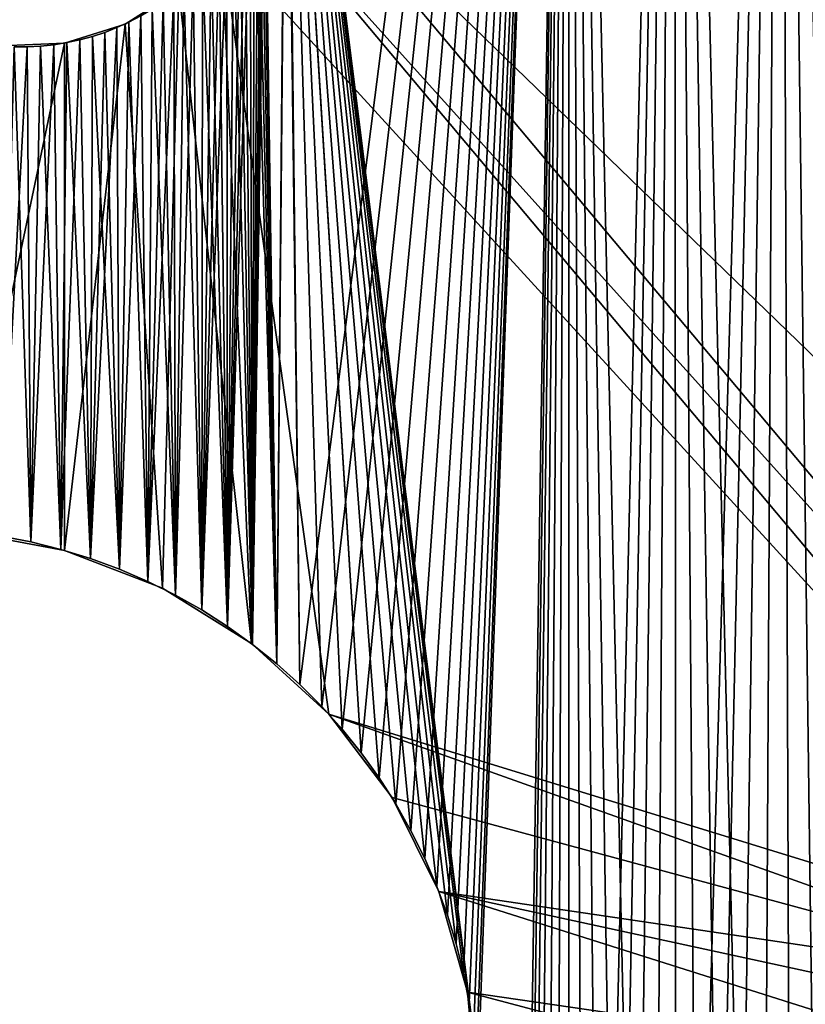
# Model space of a CAD drawing. Header units: millimetres. Extents: x -105 to 105, y -91 to 91.
# Tile 22 of 256: x -86 to -81, y -72 to -66. Entities that reach past the tile are written whole.
import ezdxf

# ---------------------------------------------------------------- set-up
doc = ezdxf.new("R2010")
doc.units = ezdxf.units.MM
doc.header["$LTSCALE"] = 22.850203
for name, color, linetype in [('611', 7, 'CONTINUOUS'), ('612', 7, 'CONTINUOUS'), ('617', 7, 'CONTINUOUS'), ('654', 7, 'CONTINUOUS'), ('823', 7, 'CONTINUOUS')]:
    doc.layers.add(name, color=color, linetype=linetype)

msp = doc.modelspace()

# ---------------------------------------------------------------- linework, layer by layer
at = {"layer": '611', "linetype": 'CONTINUOUS'}
for points in [[(-81.1986, -57.0176, 7.5), (-80.7058, -78.4956, 7.5), (-80.556, -56.9424, 7.5), (-81.1986, -57.0176, 7.5)], [(-81.8457, -57.0763, 7.5), (-81.3167, -78.9657, 7.5), (-81.1986, -57.0176, 7.5), (-81.8457, -57.0763, 7.5)], [(-81.3167, -78.9657, 7.5), (-81.121, -78.7981, 7.5), (-81.1986, -57.0176, 7.5), (-81.3167, -78.9657, 7.5)], [(-80.9168, -78.641, 7.5), (-80.7058, -78.4956, 7.5), (-81.1986, -57.0176, 7.5), (-80.9168, -78.641, 7.5)], [(-81.121, -78.7981, 7.5), (-80.9168, -78.641, 7.5), (-81.1986, -57.0176, 7.5), (-81.121, -78.7981, 7.5)], [(-82.4974, -57.1182, 7.5), (-81.9939, -79.7245, 7.5), (-81.8457, -57.0763, 7.5), (-82.4974, -57.1182, 7.5)], [(-81.9939, -79.7245, 7.5), (-81.8396, -79.52, 7.5), (-81.8457, -57.0763, 7.5), (-81.9939, -79.7245, 7.5)], [(-81.5024, -79.1422, 7.5), (-81.3167, -78.9657, 7.5), (-81.8457, -57.0763, 7.5), (-81.5024, -79.1422, 7.5)], [(-81.6762, -79.3264, 7.5), (-81.5024, -79.1422, 7.5), (-81.8457, -57.0763, 7.5), (-81.6762, -79.3264, 7.5)], [(-81.8396, -79.52, 7.5), (-81.6762, -79.3264, 7.5), (-81.8457, -57.0763, 7.5), (-81.8396, -79.52, 7.5)], [(-83.0858, -72.2478, 7.5), (-82.4974, -57.1182, 7.5), (-84.2487, -62.9722, 7.5), (-83.0858, -72.2478, 7.5)], [(-83.0858, -72.2478, 7.5), (-83.0695, -72.4395, 7.5), (-82.4974, -57.1182, 7.5), (-83.0858, -72.2478, 7.5)], [(-83.0695, -72.4395, 7.5), (-82.4986, -80.6143, 7.5), (-82.4974, -57.1182, 7.5), (-83.0695, -72.4395, 7.5)], [(-82.4986, -80.6143, 7.5), (-82.3917, -80.3847, 7.5), (-82.4974, -57.1182, 7.5), (-82.4986, -80.6143, 7.5)], [(-82.1382, -79.938, 7.5), (-81.9939, -79.7245, 7.5), (-82.4974, -57.1182, 7.5), (-82.1382, -79.938, 7.5)], [(-82.2712, -80.1587, 7.5), (-82.1382, -79.938, 7.5), (-82.4974, -57.1182, 7.5), (-82.2712, -80.1587, 7.5)], [(-82.3917, -80.3847, 7.5), (-82.2712, -80.1587, 7.5), (-82.4974, -57.1182, 7.5), (-82.3917, -80.3847, 7.5)], [(-83.1116, -72.0595, 7.5), (-83.0858, -72.2478, 7.5), (-84.2487, -62.9722, 7.5), (-83.1116, -72.0595, 7.5)], [(-83.147, -71.8748, 7.5), (-83.1116, -72.0595, 7.5), (-84.2487, -62.9722, 7.5), (-83.147, -71.8748, 7.5)], [(-83.192, -71.6934, 7.5), (-83.147, -71.8748, 7.5), (-84.2487, -62.9722, 7.5), (-83.192, -71.6934, 7.5)], [(-83.2465, -71.5156, 7.5), (-83.192, -71.6934, 7.5), (-84.2487, -62.9722, 7.5), (-83.2465, -71.5156, 7.5)], [(-83.3108, -71.3408, 7.5), (-83.2465, -71.5156, 7.5), (-84.2487, -62.9722, 7.5), (-83.3108, -71.3408, 7.5)], [(-83.3858, -71.1676, 7.5), (-83.3108, -71.3408, 7.5), (-84.2487, -62.9722, 7.5), (-83.3858, -71.1676, 7.5)], [(-84.2404, -63.0526, 7.5), (-83.3858, -71.1676, 7.5), (-84.2487, -62.9722, 7.5), (-84.2404, -63.0526, 7.5)], [(-83.4708, -70.9969, 7.5), (-83.3858, -71.1676, 7.5), (-84.2404, -63.0526, 7.5), (-83.4708, -70.9969, 7.5)], [(-83.5651, -70.8304, 7.5), (-83.4708, -70.9969, 7.5), (-84.2404, -63.0526, 7.5), (-83.5651, -70.8304, 7.5)], [(-83.6677, -70.6693, 7.5), (-83.5651, -70.8304, 7.5), (-84.2404, -63.0526, 7.5), (-83.6677, -70.6693, 7.5)], [(-83.7779, -70.5151, 7.5), (-83.6677, -70.6693, 7.5), (-84.2404, -63.0526, 7.5), (-83.7779, -70.5151, 7.5)], [(-84.2363, -63.1343, 7.5), (-83.7779, -70.5151, 7.5), (-84.2404, -63.0526, 7.5), (-84.2363, -63.1343, 7.5)], [(-83.8949, -70.3692, 7.5), (-83.7779, -70.5151, 7.5), (-84.2363, -63.1343, 7.5), (-83.8949, -70.3692, 7.5)], [(-84.0204, -70.2298, 7.5), (-83.8949, -70.3692, 7.5), (-84.2363, -63.1343, 7.5), (-84.0204, -70.2298, 7.5)], [(-84.155, -70.0958, 7.5), (-84.0204, -70.2298, 7.5), (-84.2363, -63.1343, 7.5), (-84.155, -70.0958, 7.5)], [(-84.2363, -63.2173, 7.5), (-84.155, -70.0958, 7.5), (-84.2363, -63.1343, 7.5), (-84.2363, -63.2173, 7.5)], [(-84.2405, -63.3016, 7.5), (-84.155, -70.0958, 7.5), (-84.2363, -63.2173, 7.5), (-84.2405, -63.3016, 7.5)], [(-84.3712, -64.7959, 7.5), (-84.2975, -69.9682, 7.5), (-84.2405, -63.3016, 7.5), (-84.3712, -64.7959, 7.5)], [(-84.2975, -69.9682, 7.5), (-84.155, -70.0958, 7.5), (-84.2405, -63.3016, 7.5), (-84.2975, -69.9682, 7.5)], [(-84.3817, -64.8797, 7.5), (-84.2975, -69.9682, 7.5), (-84.3712, -64.7959, 7.5), (-84.3817, -64.8797, 7.5)], [(-84.3961, -64.9615, 7.5), (-84.2975, -69.9682, 7.5), (-84.3817, -64.8797, 7.5), (-84.3961, -64.9615, 7.5)], [(-84.4144, -65.0412, 7.5), (-84.2975, -69.9682, 7.5), (-84.3961, -64.9615, 7.5), (-84.4144, -65.0412, 7.5)], [(-84.4365, -65.119, 7.5), (-84.2975, -69.9682, 7.5), (-84.4144, -65.0412, 7.5), (-84.4365, -65.119, 7.5)], [(-84.4625, -65.1947, 7.5), (-84.4465, -69.8483, 7.5), (-84.4365, -65.119, 7.5), (-84.4625, -65.1947, 7.5)], [(-84.4465, -69.8483, 7.5), (-84.2975, -69.9682, 7.5), (-84.4365, -65.119, 7.5), (-84.4465, -69.8483, 7.5)], [(-84.4923, -65.2685, 7.5), (-84.4465, -69.8483, 7.5), (-84.4625, -65.1947, 7.5), (-84.4923, -65.2685, 7.5)], [(-84.526, -65.3402, 7.5), (-84.4465, -69.8483, 7.5), (-84.4923, -65.2685, 7.5), (-84.526, -65.3402, 7.5)], [(-84.5637, -65.4103, 7.5), (-84.4465, -69.8483, 7.5), (-84.526, -65.3402, 7.5), (-84.5637, -65.4103, 7.5)], [(-84.6061, -65.4792, 7.5), (-84.6009, -69.7369, 7.5), (-84.5637, -65.4103, 7.5), (-84.6061, -65.4792, 7.5)], [(-84.6009, -69.7369, 7.5), (-84.4465, -69.8483, 7.5), (-84.5637, -65.4103, 7.5), (-84.6009, -69.7369, 7.5)], [(-84.6526, -65.5465, 7.5), (-84.6009, -69.7369, 7.5), (-84.6061, -65.4792, 7.5), (-84.6526, -65.5465, 7.5)], [(-84.7028, -65.6116, 7.5), (-84.6009, -69.7369, 7.5), (-84.6526, -65.5465, 7.5), (-84.7028, -65.6116, 7.5)], [(-84.7562, -65.6739, 7.5), (-84.6009, -69.7369, 7.5), (-84.7028, -65.6116, 7.5), (-84.7562, -65.6739, 7.5)], [(-84.8125, -65.733, 7.5), (-84.7593, -69.6352, 7.5), (-84.7562, -65.6739, 7.5), (-84.8125, -65.733, 7.5)], [(-84.7593, -69.6352, 7.5), (-84.6009, -69.7369, 7.5), (-84.7562, -65.6739, 7.5), (-84.7593, -69.6352, 7.5)], [(-84.8712, -65.7883, 7.5), (-84.7593, -69.6352, 7.5), (-84.8125, -65.733, 7.5), (-84.8712, -65.7883, 7.5)], [(-84.9322, -65.8394, 7.5), (-84.9218, -69.5435, 7.5), (-84.8712, -65.7883, 7.5), (-84.9322, -65.8394, 7.5)], [(-84.9218, -69.5435, 7.5), (-84.7593, -69.6352, 7.5), (-84.8712, -65.7883, 7.5), (-84.9218, -69.5435, 7.5)], [(-85.0647, -65.9328, 7.5), (-84.9218, -69.5435, 7.5), (-84.9968, -65.8876, 7.5), (-85.0647, -65.9328, 7.5)], [(-84.9968, -65.8876, 7.5), (-84.9218, -69.5435, 7.5), (-84.9322, -65.8394, 7.5), (-84.9968, -65.8876, 7.5)], [(-85.1354, -65.9746, 7.5), (-85.0913, -69.4599, 7.5), (-85.0647, -65.9328, 7.5), (-85.1354, -65.9746, 7.5)], [(-85.0913, -69.4599, 7.5), (-84.9218, -69.5435, 7.5), (-85.0647, -65.9328, 7.5), (-85.0913, -69.4599, 7.5)], [(-85.2826, -66.0468, 7.5), (-85.2667, -69.3848, 7.5), (-85.2082, -66.0127, 7.5), (-85.2826, -66.0468, 7.5)], [(-85.2667, -69.3848, 7.5), (-85.0913, -69.4599, 7.5), (-85.2082, -66.0127, 7.5), (-85.2667, -69.3848, 7.5)], [(-85.2082, -66.0127, 7.5), (-85.0913, -69.4599, 7.5), (-85.1354, -65.9746, 7.5), (-85.2082, -66.0127, 7.5)], [(-85.4334, -66.1016, 7.5), (-85.2667, -69.3848, 7.5), (-85.3578, -66.0766, 7.5), (-85.4334, -66.1016, 7.5)], [(-85.3578, -66.0766, 7.5), (-85.2667, -69.3848, 7.5), (-85.2826, -66.0468, 7.5), (-85.3578, -66.0766, 7.5)], [(-85.6717, -66.1518, 7.5), (-85.6288, -69.2625, 7.5), (-85.5906, -66.1392, 7.5), (-85.6717, -66.1518, 7.5)], [(-85.6288, -69.2625, 7.5), (-85.4464, -69.3188, 7.5), (-85.5906, -66.1392, 7.5), (-85.6288, -69.2625, 7.5)], [(-85.5906, -66.1392, 7.5), (-85.4464, -69.3188, 7.5), (-85.5109, -66.1224, 7.5), (-85.5906, -66.1392, 7.5)], [(-85.5109, -66.1224, 7.5), (-85.4464, -69.3188, 7.5), (-85.4334, -66.1016, 7.5), (-85.5109, -66.1224, 7.5)], [(-85.4464, -69.3188, 7.5), (-85.2667, -69.3848, 7.5), (-85.4334, -66.1016, 7.5), (-85.4464, -69.3188, 7.5)], [(-85.9957, -69.181, 7.5), (-85.8123, -69.2164, 7.5), (-85.9164, -66.1642, 7.5), (-85.9957, -69.181, 7.5)], [(-85.9164, -66.1642, 7.5), (-85.8123, -69.2164, 7.5), (-85.8353, -66.1644, 7.5), (-85.9164, -66.1642, 7.5)], [(-85.8353, -66.1644, 7.5), (-85.8123, -69.2164, 7.5), (-85.7535, -66.1602, 7.5), (-85.8353, -66.1644, 7.5)], [(-85.8123, -69.2164, 7.5), (-85.6288, -69.2625, 7.5), (-85.7535, -66.1602, 7.5), (-85.8123, -69.2164, 7.5)], [(-85.7535, -66.1602, 7.5), (-85.6288, -69.2625, 7.5), (-85.6717, -66.1518, 7.5), (-85.7535, -66.1602, 7.5)]]:
    msp.add_3dface(points, dxfattribs=at)
at = {"layer": '612', "linetype": 'CONTINUOUS'}
for points in [[(-81.1986, -57.0176, 2.5), (-80.556, -56.9424, 2.5), (-81.121, -78.7981, 2.5), (-81.1986, -57.0176, 2.5)], [(-81.121, -78.7981, 2.5), (-80.556, -56.9424, 2.5), (-80.9168, -78.641, 2.5), (-81.121, -78.7981, 2.5)], [(-81.8457, -57.0763, 2.5), (-81.1986, -57.0176, 2.5), (-81.8396, -79.52, 2.5), (-81.8457, -57.0763, 2.5)], [(-81.8396, -79.52, 2.5), (-81.1986, -57.0176, 2.5), (-81.6762, -79.3264, 2.5), (-81.8396, -79.52, 2.5)], [(-81.6762, -79.3264, 2.5), (-81.1986, -57.0176, 2.5), (-81.5024, -79.1422, 2.5), (-81.6762, -79.3264, 2.5)], [(-81.5024, -79.1422, 2.5), (-81.1986, -57.0176, 2.5), (-81.3167, -78.9657, 2.5), (-81.5024, -79.1422, 2.5)], [(-81.3167, -78.9657, 2.5), (-81.1986, -57.0176, 2.5), (-81.121, -78.7981, 2.5), (-81.3167, -78.9657, 2.5)], [(-82.4974, -57.1182, 2.5), (-81.8457, -57.0763, 2.5), (-82.3917, -80.3847, 2.5), (-82.4974, -57.1182, 2.5)], [(-82.3917, -80.3847, 2.5), (-81.8457, -57.0763, 2.5), (-82.2712, -80.1587, 2.5), (-82.3917, -80.3847, 2.5)], [(-82.2712, -80.1587, 2.5), (-81.8457, -57.0763, 2.5), (-82.1382, -79.938, 2.5), (-82.2712, -80.1587, 2.5)], [(-82.1382, -79.938, 2.5), (-81.8457, -57.0763, 2.5), (-81.9939, -79.7245, 2.5), (-82.1382, -79.938, 2.5)], [(-81.9939, -79.7245, 2.5), (-81.8457, -57.0763, 2.5), (-81.8396, -79.52, 2.5), (-81.9939, -79.7245, 2.5)], [(-82.4974, -57.1182, 2.5), (-84.155, -70.0958, 2.5), (-84.2363, -63.2173, 2.5), (-82.4974, -57.1182, 2.5)], [(-84.0204, -70.2298, 2.5), (-84.155, -70.0958, 2.5), (-82.4974, -57.1182, 2.5), (-84.0204, -70.2298, 2.5)], [(-83.8949, -70.3692, 2.5), (-84.0204, -70.2298, 2.5), (-82.4974, -57.1182, 2.5), (-83.8949, -70.3692, 2.5)], [(-83.7779, -70.5151, 2.5), (-83.8949, -70.3692, 2.5), (-82.4974, -57.1182, 2.5), (-83.7779, -70.5151, 2.5)], [(-83.6677, -70.6693, 2.5), (-83.7779, -70.5151, 2.5), (-82.4974, -57.1182, 2.5), (-83.6677, -70.6693, 2.5)], [(-83.5651, -70.8304, 2.5), (-83.6677, -70.6693, 2.5), (-82.4974, -57.1182, 2.5), (-83.5651, -70.8304, 2.5)], [(-83.4708, -70.9969, 2.5), (-83.5651, -70.8304, 2.5), (-82.4974, -57.1182, 2.5), (-83.4708, -70.9969, 2.5)], [(-83.3858, -71.1676, 2.5), (-83.4708, -70.9969, 2.5), (-82.4974, -57.1182, 2.5), (-83.3858, -71.1676, 2.5)], [(-83.3108, -71.3408, 2.5), (-83.3858, -71.1676, 2.5), (-82.4974, -57.1182, 2.5), (-83.3108, -71.3408, 2.5)], [(-83.2465, -71.5156, 2.5), (-83.3108, -71.3408, 2.5), (-82.4974, -57.1182, 2.5), (-83.2465, -71.5156, 2.5)], [(-83.192, -71.6934, 2.5), (-83.2465, -71.5156, 2.5), (-82.4974, -57.1182, 2.5), (-83.192, -71.6934, 2.5)], [(-83.147, -71.8748, 2.5), (-83.192, -71.6934, 2.5), (-82.4974, -57.1182, 2.5), (-83.147, -71.8748, 2.5)], [(-83.1116, -72.0595, 2.5), (-83.147, -71.8748, 2.5), (-82.4974, -57.1182, 2.5), (-83.1116, -72.0595, 2.5)], [(-83.0858, -72.2478, 2.5), (-83.1116, -72.0595, 2.5), (-82.4974, -57.1182, 2.5), (-83.0858, -72.2478, 2.5)], [(-83.0695, -72.4395, 2.5), (-83.0858, -72.2478, 2.5), (-82.4974, -57.1182, 2.5), (-83.0695, -72.4395, 2.5)], [(-83.0627, -72.6348, 2.5), (-83.0695, -72.4395, 2.5), (-82.4974, -57.1182, 2.5), (-83.0627, -72.6348, 2.5)], [(-83.0627, -72.6348, 2.5), (-82.4974, -57.1182, 2.5), (-82.8731, -82.0958, 2.5), (-83.0627, -72.6348, 2.5)], [(-82.8731, -82.0958, 2.5), (-82.4974, -57.1182, 2.5), (-82.8418, -81.8355, 2.5), (-82.8731, -82.0958, 2.5)], [(-82.8418, -81.8355, 2.5), (-82.4974, -57.1182, 2.5), (-82.7981, -81.5805, 2.5), (-82.8418, -81.8355, 2.5)], [(-82.7981, -81.5805, 2.5), (-82.4974, -57.1182, 2.5), (-82.7419, -81.3309, 2.5), (-82.7981, -81.5805, 2.5)], [(-82.7419, -81.3309, 2.5), (-82.4974, -57.1182, 2.5), (-82.6732, -81.0867, 2.5), (-82.7419, -81.3309, 2.5)], [(-82.6732, -81.0867, 2.5), (-82.4974, -57.1182, 2.5), (-82.5921, -80.8478, 2.5), (-82.6732, -81.0867, 2.5)], [(-82.5921, -80.8478, 2.5), (-82.4974, -57.1182, 2.5), (-82.4986, -80.6143, 2.5), (-82.5921, -80.8478, 2.5)], [(-82.4986, -80.6143, 2.5), (-82.4974, -57.1182, 2.5), (-82.3917, -80.3847, 2.5), (-82.4986, -80.6143, 2.5)], [(-84.155, -70.0958, 2.5), (-84.2975, -69.9682, 2.5), (-84.2363, -63.2173, 2.5), (-84.155, -70.0958, 2.5)], [(-84.2363, -63.2173, 2.5), (-84.2975, -69.9682, 2.5), (-84.2405, -63.3016, 2.5), (-84.2363, -63.2173, 2.5)], [(-84.2405, -63.3016, 2.5), (-84.2975, -69.9682, 2.5), (-84.3712, -64.7959, 2.5), (-84.2405, -63.3016, 2.5)], [(-84.2975, -69.9682, 2.5), (-84.4465, -69.8483, 2.5), (-84.3712, -64.7959, 2.5), (-84.2975, -69.9682, 2.5)], [(-84.3712, -64.7959, 2.5), (-84.4465, -69.8483, 2.5), (-84.3817, -64.8797, 2.5), (-84.3712, -64.7959, 2.5)], [(-84.3817, -64.8797, 2.5), (-84.4465, -69.8483, 2.5), (-84.3961, -64.9615, 2.5), (-84.3817, -64.8797, 2.5)], [(-84.3961, -64.9615, 2.5), (-84.4465, -69.8483, 2.5), (-84.4144, -65.0412, 2.5), (-84.3961, -64.9615, 2.5)], [(-84.4144, -65.0412, 2.5), (-84.4465, -69.8483, 2.5), (-84.4365, -65.119, 2.5), (-84.4144, -65.0412, 2.5)], [(-84.4365, -65.119, 2.5), (-84.4465, -69.8483, 2.5), (-84.4625, -65.1947, 2.5), (-84.4365, -65.119, 2.5)], [(-84.4465, -69.8483, 2.5), (-84.6009, -69.7369, 2.5), (-84.4625, -65.1947, 2.5), (-84.4465, -69.8483, 2.5)], [(-84.4625, -65.1947, 2.5), (-84.6009, -69.7369, 2.5), (-84.4923, -65.2685, 2.5), (-84.4625, -65.1947, 2.5)], [(-84.4923, -65.2685, 2.5), (-84.6009, -69.7369, 2.5), (-84.526, -65.3402, 2.5), (-84.4923, -65.2685, 2.5)], [(-84.526, -65.3402, 2.5), (-84.6009, -69.7369, 2.5), (-84.5637, -65.4103, 2.5), (-84.526, -65.3402, 2.5)], [(-84.5637, -65.4103, 2.5), (-84.6009, -69.7369, 2.5), (-84.6061, -65.4792, 2.5), (-84.5637, -65.4103, 2.5)], [(-84.6009, -69.7369, 2.5), (-84.7593, -69.6352, 2.5), (-84.6061, -65.4792, 2.5), (-84.6009, -69.7369, 2.5)], [(-84.6061, -65.4792, 2.5), (-84.7593, -69.6352, 2.5), (-84.6526, -65.5465, 2.5), (-84.6061, -65.4792, 2.5)], [(-84.6526, -65.5465, 2.5), (-84.7593, -69.6352, 2.5), (-84.7028, -65.6116, 2.5), (-84.6526, -65.5465, 2.5)], [(-84.7028, -65.6116, 2.5), (-84.7593, -69.6352, 2.5), (-84.7562, -65.6739, 2.5), (-84.7028, -65.6116, 2.5)], [(-84.7562, -65.6739, 2.5), (-84.7593, -69.6352, 2.5), (-84.8125, -65.733, 2.5), (-84.7562, -65.6739, 2.5)], [(-84.7593, -69.6352, 2.5), (-84.9218, -69.5435, 2.5), (-84.8125, -65.733, 2.5), (-84.7593, -69.6352, 2.5)], [(-84.8125, -65.733, 2.5), (-84.9218, -69.5435, 2.5), (-84.8712, -65.7883, 2.5), (-84.8125, -65.733, 2.5)], [(-84.8712, -65.7883, 2.5), (-84.9218, -69.5435, 2.5), (-84.9322, -65.8394, 2.5), (-84.8712, -65.7883, 2.5)], [(-84.9218, -69.5435, 2.5), (-85.0913, -69.4599, 2.5), (-84.9322, -65.8394, 2.5), (-84.9218, -69.5435, 2.5)], [(-84.9322, -65.8394, 2.5), (-85.0913, -69.4599, 2.5), (-84.9968, -65.8876, 2.5), (-84.9322, -65.8394, 2.5)], [(-84.9968, -65.8876, 2.5), (-85.0913, -69.4599, 2.5), (-85.0647, -65.9328, 2.5), (-84.9968, -65.8876, 2.5)], [(-85.0647, -65.9328, 2.5), (-85.0913, -69.4599, 2.5), (-85.1354, -65.9746, 2.5), (-85.0647, -65.9328, 2.5)], [(-85.2082, -66.0127, 2.5), (-85.2667, -69.3848, 2.5), (-85.2826, -66.0468, 2.5), (-85.2082, -66.0127, 2.5)], [(-85.0913, -69.4599, 2.5), (-85.2667, -69.3848, 2.5), (-85.1354, -65.9746, 2.5), (-85.0913, -69.4599, 2.5)], [(-85.1354, -65.9746, 2.5), (-85.2667, -69.3848, 2.5), (-85.2082, -66.0127, 2.5), (-85.1354, -65.9746, 2.5)], [(-85.2667, -69.3848, 2.5), (-85.4464, -69.3188, 2.5), (-85.2826, -66.0468, 2.5), (-85.2667, -69.3848, 2.5)], [(-85.2826, -66.0468, 2.5), (-85.4464, -69.3188, 2.5), (-85.3578, -66.0766, 2.5), (-85.2826, -66.0468, 2.5)], [(-85.3578, -66.0766, 2.5), (-85.4464, -69.3188, 2.5), (-85.4334, -66.1016, 2.5), (-85.3578, -66.0766, 2.5)], [(-85.5906, -66.1392, 2.5), (-85.6288, -69.2625, 2.5), (-85.6717, -66.1518, 2.5), (-85.5906, -66.1392, 2.5)], [(-85.4464, -69.3188, 2.5), (-85.6288, -69.2625, 2.5), (-85.5109, -66.1224, 2.5), (-85.4464, -69.3188, 2.5)], [(-85.5109, -66.1224, 2.5), (-85.6288, -69.2625, 2.5), (-85.5906, -66.1392, 2.5), (-85.5109, -66.1224, 2.5)], [(-85.4334, -66.1016, 2.5), (-85.4464, -69.3188, 2.5), (-85.5109, -66.1224, 2.5), (-85.4334, -66.1016, 2.5)], [(-85.8353, -66.1644, 2.5), (-85.9957, -69.181, 2.5), (-85.9164, -66.1642, 2.5), (-85.8353, -66.1644, 2.5)], [(-85.8123, -69.2164, 2.5), (-85.9957, -69.181, 2.5), (-85.8353, -66.1644, 2.5), (-85.8123, -69.2164, 2.5)], [(-85.7535, -66.1602, 2.5), (-85.8123, -69.2164, 2.5), (-85.8353, -66.1644, 2.5), (-85.7535, -66.1602, 2.5)], [(-85.6288, -69.2625, 2.5), (-85.8123, -69.2164, 2.5), (-85.6717, -66.1518, 2.5), (-85.6288, -69.2625, 2.5)], [(-85.6717, -66.1518, 2.5), (-85.8123, -69.2164, 2.5), (-85.7535, -66.1602, 2.5), (-85.6717, -66.1518, 2.5)]]:
    msp.add_3dface(points, dxfattribs=at)
at = {"layer": '617', "linetype": 'CONTINUOUS'}
for points in [[(-85.8123, -69.2164, 7.5), (-85.9957, -69.181, 7.5), (-85.8123, -69.2164, 2.5), (-85.8123, -69.2164, 7.5)], [(-85.9957, -69.181, 7.5), (-85.9957, -69.181, 2.5), (-85.8123, -69.2164, 2.5), (-85.9957, -69.181, 7.5)], [(-85.6288, -69.2625, 7.5), (-85.8123, -69.2164, 7.5), (-85.6288, -69.2625, 2.5), (-85.6288, -69.2625, 7.5)], [(-85.8123, -69.2164, 7.5), (-85.8123, -69.2164, 2.5), (-85.6288, -69.2625, 2.5), (-85.8123, -69.2164, 7.5)], [(-85.4464, -69.3188, 7.5), (-85.6288, -69.2625, 7.5), (-85.4464, -69.3188, 2.5), (-85.4464, -69.3188, 7.5)], [(-85.6288, -69.2625, 7.5), (-85.6288, -69.2625, 2.5), (-85.4464, -69.3188, 2.5), (-85.6288, -69.2625, 7.5)], [(-85.2667, -69.3848, 7.5), (-85.4464, -69.3188, 7.5), (-85.2667, -69.3848, 2.5), (-85.2667, -69.3848, 7.5)], [(-85.4464, -69.3188, 7.5), (-85.4464, -69.3188, 2.5), (-85.2667, -69.3848, 2.5), (-85.4464, -69.3188, 7.5)], [(-85.0913, -69.4599, 7.5), (-85.2667, -69.3848, 7.5), (-85.0913, -69.4599, 2.5), (-85.0913, -69.4599, 7.5)], [(-85.2667, -69.3848, 7.5), (-85.2667, -69.3848, 2.5), (-85.0913, -69.4599, 2.5), (-85.2667, -69.3848, 7.5)], [(-84.9218, -69.5435, 7.5), (-85.0913, -69.4599, 7.5), (-84.9218, -69.5435, 2.5), (-84.9218, -69.5435, 7.5)], [(-85.0913, -69.4599, 7.5), (-85.0913, -69.4599, 2.5), (-84.9218, -69.5435, 2.5), (-85.0913, -69.4599, 7.5)], [(-84.7593, -69.6352, 7.5), (-84.9218, -69.5435, 7.5), (-84.7593, -69.6352, 2.5), (-84.7593, -69.6352, 7.5)], [(-84.9218, -69.5435, 7.5), (-84.9218, -69.5435, 2.5), (-84.7593, -69.6352, 2.5), (-84.9218, -69.5435, 7.5)], [(-84.6009, -69.7369, 7.5), (-84.7593, -69.6352, 7.5), (-84.6009, -69.7369, 2.5), (-84.6009, -69.7369, 7.5)], [(-84.7593, -69.6352, 7.5), (-84.7593, -69.6352, 2.5), (-84.6009, -69.7369, 2.5), (-84.7593, -69.6352, 7.5)], [(-84.4465, -69.8483, 7.5), (-84.6009, -69.7369, 7.5), (-84.4465, -69.8483, 2.5), (-84.4465, -69.8483, 7.5)], [(-84.6009, -69.7369, 7.5), (-84.6009, -69.7369, 2.5), (-84.4465, -69.8483, 2.5), (-84.6009, -69.7369, 7.5)], [(-84.2975, -69.9682, 7.5), (-84.4465, -69.8483, 7.5), (-84.2975, -69.9682, 2.5), (-84.2975, -69.9682, 7.5)], [(-84.4465, -69.8483, 7.5), (-84.4465, -69.8483, 2.5), (-84.2975, -69.9682, 2.5), (-84.4465, -69.8483, 7.5)], [(-84.155, -70.0958, 7.5), (-84.2975, -69.9682, 7.5), (-84.155, -70.0958, 2.5), (-84.155, -70.0958, 7.5)], [(-84.2975, -69.9682, 7.5), (-84.2975, -69.9682, 2.5), (-84.155, -70.0958, 2.5), (-84.2975, -69.9682, 7.5)], [(-84.0204, -70.2298, 7.5), (-84.155, -70.0958, 7.5), (-84.0204, -70.2298, 2.5), (-84.0204, -70.2298, 7.5)], [(-84.155, -70.0958, 7.5), (-84.155, -70.0958, 2.5), (-84.0204, -70.2298, 2.5), (-84.155, -70.0958, 7.5)], [(-83.8949, -70.3692, 7.5), (-84.0204, -70.2298, 7.5), (-83.8949, -70.3692, 2.5), (-83.8949, -70.3692, 7.5)], [(-84.0204, -70.2298, 7.5), (-84.0204, -70.2298, 2.5), (-83.8949, -70.3692, 2.5), (-84.0204, -70.2298, 7.5)], [(-83.7779, -70.5151, 7.5), (-83.8949, -70.3692, 7.5), (-83.7779, -70.5151, 2.5), (-83.7779, -70.5151, 7.5)], [(-83.8949, -70.3692, 7.5), (-83.8949, -70.3692, 2.5), (-83.7779, -70.5151, 2.5), (-83.8949, -70.3692, 7.5)], [(-83.6677, -70.6693, 7.5), (-83.7779, -70.5151, 7.5), (-83.6677, -70.6693, 2.5), (-83.6677, -70.6693, 7.5)], [(-83.7779, -70.5151, 7.5), (-83.7779, -70.5151, 2.5), (-83.6677, -70.6693, 2.5), (-83.7779, -70.5151, 7.5)], [(-83.5651, -70.8304, 7.5), (-83.6677, -70.6693, 7.5), (-83.5651, -70.8304, 2.5), (-83.5651, -70.8304, 7.5)], [(-83.6677, -70.6693, 7.5), (-83.6677, -70.6693, 2.5), (-83.5651, -70.8304, 2.5), (-83.6677, -70.6693, 7.5)], [(-83.4708, -70.9969, 7.5), (-83.5651, -70.8304, 7.5), (-83.4708, -70.9969, 2.5), (-83.4708, -70.9969, 7.5)], [(-83.5651, -70.8304, 7.5), (-83.5651, -70.8304, 2.5), (-83.4708, -70.9969, 2.5), (-83.5651, -70.8304, 7.5)], [(-83.3858, -71.1676, 7.5), (-83.4708, -70.9969, 7.5), (-83.3858, -71.1676, 2.5), (-83.3858, -71.1676, 7.5)], [(-83.4708, -70.9969, 7.5), (-83.4708, -70.9969, 2.5), (-83.3858, -71.1676, 2.5), (-83.4708, -70.9969, 7.5)], [(-83.3108, -71.3408, 7.5), (-83.3858, -71.1676, 7.5), (-83.3108, -71.3408, 2.5), (-83.3108, -71.3408, 7.5)], [(-83.3858, -71.1676, 7.5), (-83.3858, -71.1676, 2.5), (-83.3108, -71.3408, 2.5), (-83.3858, -71.1676, 7.5)], [(-83.2465, -71.5156, 7.5), (-83.3108, -71.3408, 7.5), (-83.2465, -71.5156, 2.5), (-83.2465, -71.5156, 7.5)], [(-83.3108, -71.3408, 7.5), (-83.3108, -71.3408, 2.5), (-83.2465, -71.5156, 2.5), (-83.3108, -71.3408, 7.5)], [(-83.192, -71.6934, 7.5), (-83.2465, -71.5156, 7.5), (-83.192, -71.6934, 2.5), (-83.192, -71.6934, 7.5)], [(-83.2465, -71.5156, 7.5), (-83.2465, -71.5156, 2.5), (-83.192, -71.6934, 2.5), (-83.2465, -71.5156, 7.5)], [(-83.147, -71.8748, 7.5), (-83.192, -71.6934, 7.5), (-83.147, -71.8748, 2.5), (-83.147, -71.8748, 7.5)], [(-83.192, -71.6934, 7.5), (-83.192, -71.6934, 2.5), (-83.147, -71.8748, 2.5), (-83.192, -71.6934, 7.5)], [(-83.1116, -72.0595, 7.5), (-83.147, -71.8748, 7.5), (-83.1116, -72.0595, 2.5), (-83.1116, -72.0595, 7.5)], [(-83.147, -71.8748, 7.5), (-83.147, -71.8748, 2.5), (-83.1116, -72.0595, 2.5), (-83.147, -71.8748, 7.5)], [(-83.0858, -72.2478, 7.5), (-83.1116, -72.0595, 7.5), (-83.0858, -72.2478, 2.5), (-83.0858, -72.2478, 7.5)], [(-83.1116, -72.0595, 7.5), (-83.1116, -72.0595, 2.5), (-83.0858, -72.2478, 2.5), (-83.1116, -72.0595, 7.5)]]:
    msp.add_3dface(points, dxfattribs=at)
at = {"layer": '654', "linetype": 'CONTINUOUS'}
for points in [[(-85.2826, -66.0468, 7.5), (-85.2082, -66.0127, 7.5), (-85.2826, -66.0468, 2.5), (-85.2826, -66.0468, 7.5)], [(-85.2082, -66.0127, 7.5), (-85.2082, -66.0127, 2.5), (-85.2826, -66.0468, 2.5), (-85.2082, -66.0127, 7.5)], [(-85.2082, -66.0127, 7.5), (-85.1354, -65.9746, 7.5), (-85.2082, -66.0127, 2.5), (-85.2082, -66.0127, 7.5)], [(-85.1354, -65.9746, 7.5), (-85.1354, -65.9746, 2.5), (-85.2082, -66.0127, 2.5), (-85.1354, -65.9746, 7.5)], [(-85.4334, -66.1016, 7.5), (-85.3578, -66.0766, 7.5), (-85.4334, -66.1016, 2.5), (-85.4334, -66.1016, 7.5)], [(-85.3578, -66.0766, 7.5), (-85.3578, -66.0766, 2.5), (-85.4334, -66.1016, 2.5), (-85.3578, -66.0766, 7.5)], [(-85.3578, -66.0766, 7.5), (-85.2826, -66.0468, 7.5), (-85.3578, -66.0766, 2.5), (-85.3578, -66.0766, 7.5)], [(-85.2826, -66.0468, 7.5), (-85.2826, -66.0468, 2.5), (-85.3578, -66.0766, 2.5), (-85.2826, -66.0468, 7.5)], [(-85.6717, -66.1518, 7.5), (-85.5906, -66.1392, 7.5), (-85.6717, -66.1518, 2.5), (-85.6717, -66.1518, 7.5)], [(-85.5906, -66.1392, 7.5), (-85.5906, -66.1392, 2.5), (-85.6717, -66.1518, 2.5), (-85.5906, -66.1392, 7.5)], [(-85.5906, -66.1392, 7.5), (-85.5109, -66.1224, 7.5), (-85.5906, -66.1392, 2.5), (-85.5906, -66.1392, 7.5)], [(-85.5109, -66.1224, 7.5), (-85.5109, -66.1224, 2.5), (-85.5906, -66.1392, 2.5), (-85.5109, -66.1224, 7.5)], [(-85.5109, -66.1224, 7.5), (-85.4334, -66.1016, 7.5), (-85.5109, -66.1224, 2.5), (-85.5109, -66.1224, 7.5)], [(-85.4334, -66.1016, 7.5), (-85.4334, -66.1016, 2.5), (-85.5109, -66.1224, 2.5), (-85.4334, -66.1016, 7.5)], [(-85.9164, -66.1642, 7.5), (-85.8353, -66.1644, 7.5), (-85.9164, -66.1642, 2.5), (-85.9164, -66.1642, 7.5)], [(-85.8353, -66.1644, 7.5), (-85.8353, -66.1644, 2.5), (-85.9164, -66.1642, 2.5), (-85.8353, -66.1644, 7.5)], [(-85.8353, -66.1644, 7.5), (-85.7535, -66.1602, 7.5), (-85.8353, -66.1644, 2.5), (-85.8353, -66.1644, 7.5)], [(-85.7535, -66.1602, 7.5), (-85.7535, -66.1602, 2.5), (-85.8353, -66.1644, 2.5), (-85.7535, -66.1602, 7.5)], [(-85.7535, -66.1602, 7.5), (-85.6717, -66.1518, 7.5), (-85.7535, -66.1602, 2.5), (-85.7535, -66.1602, 7.5)], [(-85.6717, -66.1518, 7.5), (-85.6717, -66.1518, 2.5), (-85.7535, -66.1602, 2.5), (-85.6717, -66.1518, 7.5)]]:
    msp.add_3dface(points, dxfattribs=at)
at = {"layer": '823', "linetype": 'CONTINUOUS'}
for points in [[(-79.0854, -56.7047, 2.5), (-68.9402, -66.5365, 2.5), (-84.2405, -63.3016, 2.5), (-79.0854, -56.7047, 2.5)], [(-79.0854, -56.7047, 7.5), (-84.2405, -63.3016, 7.5), (-68.9402, -66.5365, 7.5), (-79.0854, -56.7047, 7.5)], [(-84.2405, -63.3016, 2.5), (-68.9402, -66.5365, 2.5), (-84.3712, -64.7959, 2.5), (-84.2405, -63.3016, 2.5)], [(-68.9402, -66.5365, 7.5), (-84.2405, -63.3016, 7.5), (-84.3712, -64.7959, 7.5), (-68.9402, -66.5365, 7.5)], [(-78.4624, -71.8377, 2.5), (-84.4559, -65.1782, 2.5), (-84.3712, -64.7959, 2.5), (-78.4624, -71.8377, 2.5)], [(-78.4624, -71.8377, 7.5), (-84.3712, -64.7959, 7.5), (-84.4559, -65.1782, 7.5), (-78.4624, -71.8377, 7.5)], [(-84.3712, -64.7959, 2.5), (-68.9402, -66.5365, 2.5), (-69.5978, -68.0937, 2.5), (-84.3712, -64.7959, 2.5)], [(-84.3712, -64.7959, 2.5), (-69.5978, -68.0937, 2.5), (-76.9682, -71.9684, 2.5), (-84.3712, -64.7959, 2.5)], [(-78.4624, -71.8377, 2.5), (-84.3712, -64.7959, 2.5), (-76.9682, -71.9684, 2.5), (-78.4624, -71.8377, 2.5)], [(-76.9682, -71.9684, 7.5), (-69.5978, -68.0937, 7.5), (-84.3712, -64.7959, 7.5), (-76.9682, -71.9684, 7.5)], [(-76.9682, -71.9684, 7.5), (-84.3712, -64.7959, 7.5), (-78.4624, -71.8377, 7.5), (-76.9682, -71.9684, 7.5)], [(-68.9402, -66.5365, 7.5), (-84.3712, -64.7959, 7.5), (-69.5978, -68.0937, 7.5), (-68.9402, -66.5365, 7.5)], [(-84.6368, -65.5256, 2.5), (-84.4559, -65.1782, 2.5), (-78.8537, -71.8548, 2.5), (-84.6368, -65.5256, 2.5)], [(-78.8537, -71.8548, 7.5), (-84.4559, -65.1782, 7.5), (-84.6368, -65.5256, 7.5), (-78.8537, -71.8548, 7.5)], [(-78.8537, -71.8548, 2.5), (-84.4559, -65.1782, 2.5), (-78.4624, -71.8377, 2.5), (-78.8537, -71.8548, 2.5)], [(-78.4624, -71.8377, 7.5), (-84.4559, -65.1782, 7.5), (-78.8537, -71.8548, 7.5), (-78.4624, -71.8377, 7.5)], [(-84.6368, -65.5256, 2.5), (-84.4535, -69.8417, 2.5), (-84.9013, -65.8143, 2.5), (-84.6368, -65.5256, 2.5)], [(-84.4535, -69.8417, 7.5), (-84.6368, -65.5256, 7.5), (-84.9013, -65.8143, 7.5), (-84.4535, -69.8417, 7.5)], [(-84.4535, -69.8417, 2.5), (-84.6368, -65.5256, 2.5), (-83.9762, -70.2768, 2.5), (-84.4535, -69.8417, 2.5)], [(-83.9762, -70.2768, 2.5), (-84.6368, -65.5256, 2.5), (-78.8537, -71.8548, 2.5), (-83.9762, -70.2768, 2.5)], [(-78.8537, -71.8548, 7.5), (-84.6368, -65.5256, 7.5), (-83.9762, -70.2768, 7.5), (-78.8537, -71.8548, 7.5)], [(-83.9762, -70.2768, 7.5), (-84.6368, -65.5256, 7.5), (-84.4535, -69.8417, 7.5), (-83.9762, -70.2768, 7.5)], [(-84.9013, -65.8143, 2.5), (-85.0026, -69.5017, 2.5), (-85.2316, -66.0247, 2.5), (-84.9013, -65.8143, 2.5)], [(-84.9013, -65.8143, 7.5), (-84.9013, -65.8143, 2.5), (-85.2316, -66.0247, 7.5), (-84.9013, -65.8143, 7.5)], [(-85.2316, -66.0247, 7.5), (-84.9013, -65.8143, 2.5), (-85.2316, -66.0247, 2.5), (-85.2316, -66.0247, 7.5)], [(-85.0026, -69.5017, 7.5), (-84.9013, -65.8143, 7.5), (-85.2316, -66.0247, 7.5), (-85.0026, -69.5017, 7.5)], [(-84.9013, -65.8143, 2.5), (-84.4535, -69.8417, 2.5), (-85.0026, -69.5017, 2.5), (-84.9013, -65.8143, 2.5)], [(-84.4535, -69.8417, 7.5), (-84.9013, -65.8143, 7.5), (-85.0026, -69.5017, 7.5), (-84.4535, -69.8417, 7.5)], [(-85.2316, -66.0247, 2.5), (-85.6049, -69.2684, 2.5), (-85.605, -66.1424, 2.5), (-85.2316, -66.0247, 2.5)], [(-85.2316, -66.0247, 7.5), (-85.2316, -66.0247, 2.5), (-85.605, -66.1424, 7.5), (-85.2316, -66.0247, 7.5)], [(-85.605, -66.1424, 7.5), (-85.2316, -66.0247, 2.5), (-85.605, -66.1424, 2.5), (-85.605, -66.1424, 7.5)], [(-85.6049, -69.2684, 7.5), (-85.2316, -66.0247, 7.5), (-85.605, -66.1424, 7.5), (-85.6049, -69.2684, 7.5)], [(-85.2316, -66.0247, 2.5), (-85.0026, -69.5017, 2.5), (-85.6049, -69.2684, 2.5), (-85.2316, -66.0247, 2.5)], [(-85.0026, -69.5017, 7.5), (-85.2316, -66.0247, 7.5), (-85.6049, -69.2684, 7.5), (-85.0026, -69.5017, 7.5)], [(-85.605, -66.1424, 2.5), (-85.6049, -69.2684, 2.5), (-86.2398, -69.1497, 2.5), (-85.605, -66.1424, 2.5)], [(-85.605, -66.1424, 2.5), (-86.2398, -69.1497, 2.5), (-85.9962, -66.1595, 2.5), (-85.605, -66.1424, 2.5)], [(-85.6049, -69.2684, 7.5), (-85.605, -66.1424, 7.5), (-86.2398, -69.1497, 7.5), (-85.6049, -69.2684, 7.5)], [(-86.2398, -69.1497, 7.5), (-85.605, -66.1424, 7.5), (-85.9962, -66.1595, 7.5), (-86.2398, -69.1497, 7.5)], [(-85.605, -66.1424, 7.5), (-85.605, -66.1424, 2.5), (-85.9962, -66.1595, 7.5), (-85.605, -66.1424, 7.5)], [(-85.9962, -66.1595, 7.5), (-85.605, -66.1424, 2.5), (-85.9962, -66.1595, 2.5), (-85.9962, -66.1595, 7.5)], [(-86.2398, -69.1497, 7.5), (-86.2398, -69.1497, 2.5), (-85.6049, -69.2684, 7.5), (-86.2398, -69.1497, 7.5)], [(-85.6049, -69.2684, 7.5), (-86.2398, -69.1497, 2.5), (-85.6049, -69.2684, 2.5), (-85.6049, -69.2684, 7.5)], [(-85.6049, -69.2684, 7.5), (-85.6049, -69.2684, 2.5), (-85.0026, -69.5017, 7.5), (-85.6049, -69.2684, 7.5)], [(-85.0026, -69.5017, 7.5), (-85.6049, -69.2684, 2.5), (-85.0026, -69.5017, 2.5), (-85.0026, -69.5017, 7.5)], [(-85.0026, -69.5017, 7.5), (-85.0026, -69.5017, 2.5), (-84.4535, -69.8417, 7.5), (-85.0026, -69.5017, 7.5)], [(-84.4535, -69.8417, 7.5), (-85.0026, -69.5017, 2.5), (-84.4535, -69.8417, 2.5), (-84.4535, -69.8417, 7.5)], [(-84.4535, -69.8417, 7.5), (-84.4535, -69.8417, 2.5), (-83.9762, -70.2768, 7.5), (-84.4535, -69.8417, 7.5)], [(-83.9762, -70.2768, 7.5), (-84.4535, -69.8417, 2.5), (-83.9762, -70.2768, 2.5), (-83.9762, -70.2768, 7.5)], [(-79.2271, -71.9725, 2.5), (-83.587, -70.7922, 2.5), (-83.9762, -70.2768, 2.5), (-79.2271, -71.9725, 2.5)], [(-83.9762, -70.2768, 2.5), (-78.8537, -71.8548, 2.5), (-79.2271, -71.9725, 2.5), (-83.9762, -70.2768, 2.5)], [(-83.9762, -70.2768, 7.5), (-83.9762, -70.2768, 2.5), (-83.587, -70.7922, 7.5), (-83.9762, -70.2768, 7.5)], [(-83.587, -70.7922, 7.5), (-83.9762, -70.2768, 2.5), (-83.587, -70.7922, 2.5), (-83.587, -70.7922, 7.5)], [(-78.8537, -71.8548, 7.5), (-83.9762, -70.2768, 7.5), (-79.2271, -71.9725, 7.5), (-78.8537, -71.8548, 7.5)], [(-79.2271, -71.9725, 7.5), (-83.9762, -70.2768, 7.5), (-83.587, -70.7922, 7.5), (-79.2271, -71.9725, 7.5)], [(-79.2271, -71.9725, 2.5), (-83.2991, -71.3704, 2.5), (-83.587, -70.7922, 2.5), (-79.2271, -71.9725, 2.5)], [(-83.587, -70.7922, 7.5), (-83.587, -70.7922, 2.5), (-83.2991, -71.3704, 7.5), (-83.587, -70.7922, 7.5)], [(-83.2991, -71.3704, 7.5), (-83.587, -70.7922, 2.5), (-83.2991, -71.3704, 2.5), (-83.2991, -71.3704, 7.5)], [(-79.2271, -71.9725, 7.5), (-83.587, -70.7922, 7.5), (-83.2991, -71.3704, 7.5), (-79.2271, -71.9725, 7.5)], [(-79.8219, -72.4716, 2.5), (-83.1223, -71.9916, 2.5), (-83.2991, -71.3704, 2.5), (-79.8219, -72.4716, 2.5)], [(-79.8219, -72.4716, 2.5), (-83.2991, -71.3704, 2.5), (-79.5574, -72.1829, 2.5), (-79.8219, -72.4716, 2.5)], [(-79.5574, -72.1829, 2.5), (-83.2991, -71.3704, 2.5), (-79.2271, -71.9725, 2.5), (-79.5574, -72.1829, 2.5)], [(-83.2991, -71.3704, 7.5), (-83.2991, -71.3704, 2.5), (-83.1223, -71.9916, 7.5), (-83.2991, -71.3704, 7.5)], [(-83.1223, -71.9916, 7.5), (-83.2991, -71.3704, 2.5), (-83.1223, -71.9916, 2.5), (-83.1223, -71.9916, 7.5)], [(-83.1223, -71.9916, 7.5), (-79.8219, -72.4716, 7.5), (-83.2991, -71.3704, 7.5), (-83.1223, -71.9916, 7.5)], [(-83.2991, -71.3704, 7.5), (-79.8219, -72.4716, 7.5), (-79.5574, -72.1829, 7.5), (-83.2991, -71.3704, 7.5)], [(-83.2991, -71.3704, 7.5), (-79.5574, -72.1829, 7.5), (-79.2271, -71.9725, 7.5), (-83.2991, -71.3704, 7.5)], [(-80.0027, -72.819, 2.5), (-83.0627, -72.6348, 2.5), (-83.1223, -71.9916, 2.5), (-80.0027, -72.819, 2.5)], [(-80.0027, -72.819, 2.5), (-83.1223, -71.9916, 2.5), (-79.8219, -72.4716, 2.5), (-80.0027, -72.819, 2.5)], [(-83.1223, -71.9916, 7.5), (-83.1223, -71.9916, 2.5), (-83.0627, -72.6348, 7.5), (-83.1223, -71.9916, 7.5)], [(-83.0627, -72.6348, 7.5), (-83.1223, -71.9916, 2.5), (-83.0627, -72.6348, 2.5), (-83.0627, -72.6348, 7.5)], [(-83.0627, -72.6348, 7.5), (-80.0027, -72.819, 7.5), (-83.1223, -71.9916, 7.5), (-83.0627, -72.6348, 7.5)], [(-83.1223, -71.9916, 7.5), (-80.0027, -72.819, 7.5), (-79.8219, -72.4716, 7.5), (-83.1223, -71.9916, 7.5)]]:
    msp.add_3dface(points, dxfattribs=at)

doc.saveas('drawing.dxf')
